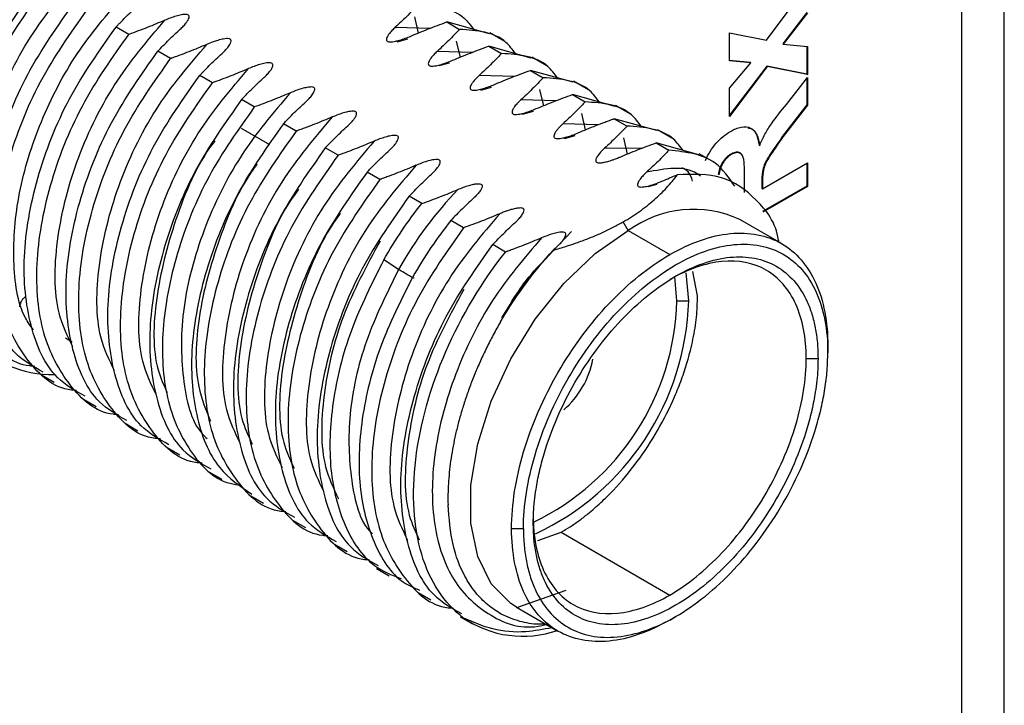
# Model space of a CAD drawing. Header units: millimetres. Extents: x 0 to 420, y 0 to 297.
# Tile 74 of 87: x 388 to 394, y 220 to 224. Entities that reach past the tile are written whole.
import ezdxf

# ---------------------------------------------------------------- set-up
doc = ezdxf.new("R2010")
doc.units = ezdxf.units.MM
doc.linetypes.add('SLD-Solido', pattern=[0])

msp = doc.modelspace()

# ---------------------------------------------------------------- linework, layer by layer
at = {"color": 7, "linetype": 'SLD-Solido', "lineweight": 25}
for p, q in [((394.1191, 203.4524), (394.1191, 244.9653)), ((393.8668, 203.5159), (393.8668, 243.8122)), ((392.7015, 223.9825), (392.946, 224.3139)), ((390.6036, 224.1213), (390.6262, 224.0239)), ((392.9424, 224.1481), (392.7986, 223.9613)), ((392.946, 224.1461), (392.8021, 223.9592)), ((388.9013, 224.0168), (388.8253, 224.0607)), ((390.4899, 224.0595), (390.702, 224.0536)), ((390.7968, 224.0907), (390.8728, 224.0469)), ((391.051, 224.0196), (390.7968, 224.0907)), ((390.5002, 223.9733), (390.5646, 223.9907)), ((390.853, 223.9772), (390.8756, 223.8799)), ((391.1427, 223.974), (391.0537, 224.0253)), ((392.4815, 224.0269), (392.7015, 223.9825)), ((392.4815, 223.8591), (392.4815, 224.0269)), ((391.0463, 223.9467), (391.1222, 223.9029)), ((391.3004, 223.8756), (391.0463, 223.9467)), ((392.7986, 223.9613), (392.8021, 223.9592)), ((392.8021, 223.9592), (392.946, 223.9453)), ((392.9424, 223.9456), (392.9424, 223.7795)), ((392.946, 223.9453), (392.946, 223.7775)), ((389.1507, 223.8728), (389.0748, 223.9167)), ((390.9476, 223.9081), (390.7394, 223.9156)), ((391.3921, 223.83), (391.3032, 223.8813)), ((392.6057, 223.8499), (392.4815, 223.8609)), ((390.7518, 223.8312), (390.8122, 223.8471)), ((391.2957, 223.8027), (391.3717, 223.7589)), ((391.5499, 223.7316), (391.2957, 223.8027)), ((392.6092, 223.8479), (392.4815, 223.8591)), ((392.4815, 223.6959), (392.6092, 223.8479)), ((392.7032, 223.8268), (392.4815, 223.5349)), ((392.7067, 223.8248), (392.4815, 223.5282)), ((392.6057, 223.8499), (392.6092, 223.8479)), ((392.9424, 223.7795), (392.7032, 223.8268)), ((392.7032, 223.8268), (392.7067, 223.8248)), ((392.946, 223.7775), (392.7067, 223.8248)), ((389.4002, 223.7288), (389.3242, 223.7726)), ((391.2009, 223.7656), (390.9888, 223.7715)), ((392.8202, 223.5992), (392.946, 223.7607)), ((392.9424, 223.7795), (392.946, 223.7775)), ((392.9424, 223.7562), (392.9424, 223.5978)), ((392.946, 223.7607), (392.946, 223.5958)), ((390.9991, 223.6853), (391.0635, 223.7027)), ((391.3745, 223.5919), (391.3519, 223.6892)), ((391.6416, 223.6859), (391.5526, 223.7373)), ((392.4815, 223.5282), (392.4815, 223.6959)), ((389.6496, 223.5848), (389.5737, 223.6286)), ((391.4503, 223.6216), (391.2383, 223.6275)), ((391.5452, 223.6587), (391.6211, 223.6149)), ((391.7994, 223.5875), (391.5452, 223.6587)), ((391.891, 223.5419), (391.8021, 223.5933)), ((392.9424, 223.5978), (392.7982, 223.4101)), ((392.946, 223.5958), (392.8017, 223.4081)), ((392.9424, 223.5978), (392.946, 223.5958)), ((391.2485, 223.5413), (391.3129, 223.5587)), ((391.624, 223.4479), (391.6014, 223.5452)), ((391.7946, 223.5147), (391.8706, 223.4709)), ((392.0488, 223.4435), (391.7946, 223.5147)), ((389.7417, 223.3596), (389.5728, 223.4571)), ((389.8991, 223.4408), (389.8231, 223.4846)), ((391.6999, 223.4776), (391.4878, 223.4836)), ((392.1417, 223.3972), (392.0515, 223.4493)), ((391.498, 223.3973), (391.5625, 223.4147)), ((391.8734, 223.3039), (391.8508, 223.4013)), ((392.7982, 223.4101), (392.8017, 223.4081)), ((390.1485, 223.2968), (390.0726, 223.3406)), ((391.9598, 223.3377), (391.7372, 223.3395)), ((392.0441, 223.3707), (392.12, 223.3269)), ((392.2983, 223.2995), (392.0441, 223.3707)), ((392.6577, 223.3579), (392.6613, 223.3558)), ((392.3912, 223.2532), (392.301, 223.3053)), ((392.4885, 223.3031), (392.4921, 223.3011)), ((392.6771, 223.0973), (392.946, 223.2526)), ((392.9424, 223.2505), (392.9424, 223.1135)), ((392.946, 223.2526), (392.946, 223.1114)), ((390.398, 223.1528), (390.322, 223.1966)), ((391.9966, 223.1101), (392.0513, 223.1257)), ((392.5711, 223.0747), (392.5711, 223.1498)), ((392.6735, 223.131), (392.6735, 223.0994)), ((392.6735, 223.131), (392.6771, 223.129)), ((392.6735, 223.0994), (392.6771, 223.0973)), ((392.6771, 223.129), (392.6771, 223.0973)), ((392.9424, 223.1135), (392.6788, 222.9613)), ((392.946, 223.1114), (392.6805, 222.9582)), ((392.9424, 223.1135), (392.946, 223.1114)), ((390.6474, 223.0088), (390.5715, 223.0526)), ((390.8969, 222.8648), (390.8209, 222.9086)), ((391.8776, 222.848), (391.8476, 222.9)), ((392.7913, 222.7711), (392.5438, 222.914)), ((391.4723, 222.7715), (391.5395, 222.8434)), ((391.8776, 222.848), (392.1251, 222.7051)), ((391.1463, 222.7208), (391.0704, 222.7646)), ((390.5095, 222.6174), (390.4208, 222.6734)), ((392.1675, 222.4294), (392.1557, 222.5732)), ((392.2383, 222.4294), (392.2227, 222.597)), ((392.2913, 222.46), (392.2637, 222.6043)), ((392.1675, 222.4294), (392.2383, 222.4294)), ((388.5646, 222.1841), (388.5249, 222.2078)), ((393.0673, 222.1202), (393.0673, 222.161)), ((392.9383, 222.0865), (393.009, 222.0865)), ((388.3813, 221.9886), (388.4573, 221.9447)), ((388.6308, 221.8446), (388.7067, 221.8007)), ((388.8802, 221.7006), (388.9562, 221.6567)), ((389.1297, 221.5566), (389.2056, 221.5127)), ((389.3791, 221.4126), (389.4551, 221.3687)), ((389.6286, 221.2686), (389.7045, 221.2247)), ((389.878, 221.1246), (389.954, 221.0807)), ((391.2536, 221.0731), (391.1829, 221.0731)), ((391.3395, 221.0034), (391.4781, 221.0516)), ((391.4781, 221.0516), (392.1251, 220.6781)), ((390.1275, 220.9805), (390.2034, 220.9367)), ((390.3769, 220.8365), (390.4529, 220.7927)), ((390.6264, 220.6925), (390.7023, 220.6487)), ((391.2138, 220.6046), (391.5085, 220.7074)), ((391.2114, 220.6059), (391.4589, 220.4631)), ((390.8759, 220.5485), (390.9489, 220.5064)), ((392.1253, 220.5291), (392.1606, 220.5495))]:
    msp.add_line(p, q, dxfattribs=at)
at = {"color": 7, "linetype": 'SLD-Solido', "lineweight": 25, "flags": 128}
msp.add_lwpolyline([(391.2114, 220.6059), (391.1774, 220.6277), (391.0616, 220.7449), (390.9815, 220.9064), (390.9406, 221.1053), (390.9406, 221.3327), (390.9815, 221.5789), (391.0616, 221.8329), (391.1774, 222.0838), (391.3238, 222.3205), (391.4944, 222.5327), (391.6817, 222.7111), (391.8776, 222.848)], dxfattribs=at)
at = {"color": 7, "linetype": 'SLD-Solido', "lineweight": 25}
for centre, radius, start, end in [((390.2864, 222.6819), 2.5179, 122.75309, 175.21037), ((392.2671, 222.3116), 0.6629, 65.32762, 125.98283), ((388.45, 222.6664), 0.6756, 174.68817, 270.78913), ((390.6654, 222.4686), 1.5027, 295.53806, 358.50552), ((390.6569, 222.4763), 1.582, 295.0139, 358.30016), ((391.1513, 222.1792), 0.5247, 310.65311, 349.40429), ((391.2504, 221.0621), 0.6298, 235.59166, 289.09107)]:
    msp.add_arc(centre, radius, start, end, dxfattribs=at)
for points, knots in [([(388.0684, 222.4445), (388.0371, 222.5085), (387.9547, 222.6771), (387.9601, 223.0695), (388.0744, 223.5431), (388.3008, 224.0172), (388.5119, 224.2651), (388.6174, 224.389)], [0, 0, 0, 0, 0.13285, 0.349638, 0.566426, 0.783213, 1, 1, 1, 1]), ([(388.3412, 222.0399), (388.331, 222.0405), (388.2093, 222.0472), (388.0401, 222.206), (387.8756, 222.5085), (387.8364, 222.9301), (387.9184, 223.4028), (388.1084, 223.8893), (388.3044, 224.1663), (388.4024, 224.3048)], [0, 0, 0, 0, 0.015013, 0.179178, 0.343342, 0.507507, 0.671671, 0.835836, 1, 1, 1, 1]), ([(388.3333, 222.2567), (388.3165, 222.2798), (388.2418, 222.3824), (388.2044, 222.6655), (388.2329, 223.0685), (388.3673, 223.4993), (388.5817, 223.9145), (388.7718, 224.1348), (388.8668, 224.245)], [0, 0, 0, 0, 0.0550178, 0.2440149, 0.4330094, 0.6220037, 0.8109999, 1, 1, 1, 1]), ([(388.3916, 222.0054), (388.3332, 222.038), (388.1833, 222.1216), (388.0524, 222.4148), (388.009, 222.8282), (388.0922, 223.3031), (388.2819, 223.7891), (388.4779, 224.0661), (388.5759, 224.2047)], [0, 0, 0, 0, 0.11353, 0.290824, 0.468118, 0.645412, 0.822706, 1, 1, 1, 1]), ([(388.5906, 221.8959), (388.5804, 221.8965), (388.4587, 221.9032), (388.2895, 222.062), (388.125, 222.3645), (388.0858, 222.7861), (388.1679, 223.2588), (388.3579, 223.7453), (388.5538, 224.0223), (388.6518, 224.1608)], [0, 0, 0, 0, 0.015014, 0.179178, 0.343343, 0.507507, 0.671671, 0.835836, 1, 1, 1, 1]), ([(388.8253, 224.0606), (388.826, 224.0613), (388.8273, 224.0627), (388.8299, 224.0655), (388.8345, 224.0704), (388.8437, 224.0801), (388.8624, 224.0995), (388.9005, 224.1381), (388.9354, 224.1704), (388.9587, 224.192)], [0, 0, 0, 0, 0.015587, 0.031209, 0.062454, 0.124945, 0.249932, 0.499924, 1, 1, 1, 1]), ([(390.6233, 224.1909), (390.6019, 224.1683), (390.5595, 224.1238), (390.5129, 224.0808), (390.4899, 224.0595)], [0, 0, 0, 0, 0.506713, 1, 1, 1, 1]), ([(390.6233, 224.1909), (390.7267, 224.1837), (390.8614, 224.1744), (390.9392, 224.0701), (390.9573, 224.0458)], [0, 0, 0, 0, 0.767531, 1, 1, 1, 1]), ([(388.5673, 222.1566), (388.536, 222.2206), (388.4536, 222.3891), (388.459, 222.7815), (388.5733, 223.2551), (388.7998, 223.7291), (389.0108, 223.977), (389.1163, 224.101)], [0, 0, 0, 0, 0.132822, 0.349617, 0.566411, 0.783206, 1, 1, 1, 1]), ([(389.1163, 224.101), (389.0817, 224.0865), (389.0116, 224.057), (388.9383, 224.0303), (388.9013, 224.0168)], [0, 0, 0, 0, 0.493725, 1, 1, 1, 1]), ([(389.2082, 224.0479), (389.215, 224.0544), (389.2287, 224.0673), (389.2478, 224.0902), (389.2607, 224.1101), (389.2627, 224.1303), (389.2469, 224.1358), (389.2319, 224.1356), (389.216, 224.1334), (389.1992, 224.1297), (389.1768, 224.1236), (389.1484, 224.1142), (389.127, 224.1054), (389.1163, 224.101)], [0, 0, 0, 0, 0.125428, 0.250797, 0.413235, 0.499076, 0.532867, 0.577266, 0.638397, 0.68872, 0.749208, 0.874565, 1, 1, 1, 1]), ([(388.6411, 221.8614), (388.5826, 221.894), (388.4328, 221.9776), (388.3019, 222.2708), (388.2585, 222.6842), (388.3416, 223.1591), (388.5313, 223.6451), (388.7273, 223.9221), (388.8253, 224.0607)], [0, 0, 0, 0, 0.1135304, 0.2908244, 0.4681183, 0.6454122, 0.8227061, 1, 1, 1, 1]), ([(389.0748, 223.9166), (389.0962, 223.9392), (389.1386, 223.9836), (389.1852, 224.0267), (389.2082, 224.0479)], [0, 0, 0, 0, 0.506645, 1, 1, 1, 1]), ([(390.4899, 224.0595), (390.4831, 224.0531), (390.4693, 224.0401), (390.4537, 224.0215), (390.443, 224.0055), (390.4374, 223.993), (390.4361, 223.9833), (390.4399, 223.9755), (390.4512, 223.9717), (390.4661, 223.9718), (390.482, 223.9741), (390.4989, 223.9778), (390.5213, 223.9839), (390.5497, 223.9933), (390.5711, 224.0021), (390.5818, 224.0065)], [0, 0, 0, 0, 0.125176, 0.250297, 0.340278, 0.408161, 0.462248, 0.500116, 0.533744, 0.578018, 0.639087, 0.689278, 0.749706, 0.874815, 1, 1, 1, 1]), ([(390.5818, 224.0065), (390.6164, 224.021), (390.6865, 224.0504), (390.7598, 224.0772), (390.7968, 224.0907)], [0, 0, 0, 0, 0.493659, 1, 1, 1, 1]), ([(390.8728, 224.0468), (390.8721, 224.0462), (390.8708, 224.0448), (390.8682, 224.042), (390.8636, 224.0371), (390.8544, 224.0274), (390.8357, 224.008), (390.7975, 223.9694), (390.7627, 223.9371), (390.7394, 223.9156)], [0, 0, 0, 0, 0.015581, 0.031204, 0.062451, 0.124944, 0.249934, 0.499928, 1, 1, 1, 1]), ([(391.2067, 223.9018), (391.1886, 223.9261), (391.1108, 224.0304), (390.9761, 224.0397), (390.8728, 224.0469)], [0, 0, 0, 0, 0.2324721, 1, 1, 1, 1]), ([(388.8401, 221.7519), (388.8299, 221.7525), (388.7082, 221.7592), (388.539, 221.918), (388.3745, 222.2204), (388.3353, 222.6421), (388.4173, 223.1148), (388.6073, 223.6013), (388.8033, 223.8783), (388.9013, 224.0168)], [0, 0, 0, 0, 0.015013, 0.179178, 0.343342, 0.507507, 0.671671, 0.835836, 1, 1, 1, 1]), ([(389.4576, 223.904), (389.4654, 223.9114), (389.4791, 223.9243), (389.4979, 223.9472), (389.5101, 223.9661), (389.5122, 223.9862), (389.4963, 223.9917), (389.4814, 223.9916), (389.4655, 223.9894), (389.4486, 223.9857), (389.428, 223.9801), (389.3996, 223.9708), (389.3781, 223.962), (389.3657, 223.957)], [0, 0, 0, 0, 0.1438631, 0.2507981, 0.4131896, 0.4990796, 0.532847, 0.5772307, 0.6383572, 0.688652, 0.7492097, 0.855473, 1, 1, 1, 1]), ([(388.8167, 222.0125), (388.7854, 222.0765), (388.7031, 222.2451), (388.7085, 222.6374), (388.8227, 223.1111), (389.0492, 223.5851), (389.2602, 223.833), (389.3657, 223.957)], [0, 0, 0, 0, 0.132855, 0.349642, 0.566428, 0.783214, 1, 1, 1, 1]), ([(389.3657, 223.957), (389.3484, 223.9496), (389.3135, 223.9348), (389.26, 223.9135), (389.2147, 223.8962), (389.1828, 223.8844), (389.1668, 223.8786), (389.1588, 223.8757), (389.1542, 223.874), (389.1519, 223.8732), (389.1507, 223.8728)], [0, 0, 0, 0, 0.248562, 0.500047, 0.750051, 0.875054, 0.937555, 0.968806, 0.984431, 1, 1, 1, 1]), ([(390.8313, 223.8625), (390.8486, 223.8699), (390.8835, 223.8847), (390.9378, 223.9063), (390.9919, 223.9269), (391.0287, 223.9403), (391.0463, 223.9467)], [0, 0, 0, 0, 0.248719, 0.500084, 0.760551, 1, 1, 1, 1]), ([(388.8905, 221.7174), (388.8321, 221.75), (388.6822, 221.8336), (388.5513, 222.1268), (388.5079, 222.5402), (388.5911, 223.0151), (388.7808, 223.5011), (388.9768, 223.7781), (389.0748, 223.9167)], [0, 0, 0, 0, 0.11353, 0.290824, 0.468118, 0.645412, 0.822706, 1, 1, 1, 1]), ([(389.0895, 221.6079), (389.0793, 221.6085), (388.9576, 221.6152), (388.7884, 221.774), (388.6239, 222.0764), (388.5847, 222.4981), (388.6668, 222.9708), (388.8568, 223.4573), (389.0527, 223.7343), (389.1507, 223.8728)], [0, 0, 0, 0, 0.015014, 0.179178, 0.343342, 0.507507, 0.671671, 0.835836, 1, 1, 1, 1]), ([(389.3242, 223.7726), (389.3249, 223.7733), (389.3262, 223.7747), (389.3288, 223.7775), (389.3334, 223.7824), (389.3426, 223.7921), (389.3613, 223.8115), (389.3995, 223.8501), (389.4343, 223.8824), (389.4576, 223.904)], [0, 0, 0, 0, 0.015568, 0.031193, 0.062445, 0.124948, 0.249954, 0.499965, 1, 1, 1, 1]), ([(390.7394, 223.9156), (390.7325, 223.9091), (390.7188, 223.8961), (390.7031, 223.8775), (390.6924, 223.8615), (390.6869, 223.849), (390.6856, 223.8393), (390.6894, 223.8315), (390.7007, 223.8277), (390.7156, 223.8278), (390.7315, 223.8301), (390.7484, 223.8338), (390.7708, 223.8399), (390.7991, 223.8493), (390.8206, 223.8581), (390.8313, 223.8625)], [0, 0, 0, 0, 0.12517, 0.25029, 0.340275, 0.408162, 0.46225, 0.500117, 0.533742, 0.578016, 0.639088, 0.689282, 0.749714, 0.874823, 1, 1, 1, 1]), ([(391.1222, 223.9028), (391.1216, 223.9021), (391.1202, 223.9008), (391.1176, 223.898), (391.113, 223.8931), (391.1038, 223.8833), (391.0851, 223.8639), (391.047, 223.8254), (391.0121, 223.7931), (390.9888, 223.7716)], [0, 0, 0, 0, 0.015581, 0.031206, 0.062456, 0.124959, 0.249966, 0.499982, 1, 1, 1, 1]), ([(391.4562, 223.7578), (391.4381, 223.7821), (391.3603, 223.8864), (391.2256, 223.8957), (391.1222, 223.9029)], [0, 0, 0, 0, 0.232467, 1, 1, 1, 1]), ([(389.0662, 221.8685), (389.0349, 221.9326), (388.9525, 222.1011), (388.9579, 222.4934), (389.0722, 222.9671), (389.2987, 223.4411), (389.5097, 223.689), (389.6152, 223.813)], [0, 0, 0, 0, 0.132822, 0.349616, 0.56641, 0.783205, 1, 1, 1, 1]), ([(389.6152, 223.813), (389.5978, 223.8056), (389.5629, 223.7908), (389.5087, 223.7693), (389.4545, 223.7482), (389.4178, 223.7351), (389.4002, 223.7288)], [0, 0, 0, 0, 0.24864, 0.5000873, 0.7606057, 1, 1, 1, 1]), ([(389.7071, 223.7599), (389.7139, 223.7664), (389.7276, 223.7793), (389.7467, 223.8021), (389.7596, 223.8221), (389.7616, 223.8422), (389.7458, 223.8477), (389.7308, 223.8476), (389.7149, 223.8454), (389.6981, 223.8416), (389.6757, 223.8356), (389.6473, 223.8262), (389.6259, 223.8174), (389.6152, 223.813)], [0, 0, 0, 0, 0.1254302, 0.2508111, 0.4131975, 0.4990779, 0.5328446, 0.5772246, 0.638344, 0.6886448, 0.7491923, 0.8745618, 1, 1, 1, 1]), ([(391.0807, 223.7185), (391.0981, 223.7259), (391.133, 223.7406), (391.1872, 223.7623), (391.2414, 223.7829), (391.2781, 223.7963), (391.2957, 223.8027)], [0, 0, 0, 0, 0.2485337, 0.5000272, 0.7605237, 1, 1, 1, 1]), ([(389.14, 221.5734), (389.0815, 221.606), (388.9317, 221.6896), (388.8008, 221.9828), (388.7574, 222.3962), (388.8405, 222.8711), (389.0302, 223.3571), (389.2262, 223.6341), (389.3242, 223.7726)], [0, 0, 0, 0, 0.1135301, 0.2908241, 0.4681181, 0.645412, 0.822706, 1, 1, 1, 1]), ([(389.5737, 223.6286), (389.574, 223.629), (389.5747, 223.6297), (389.576, 223.6311), (389.5783, 223.6335), (389.5828, 223.6384), (389.5921, 223.6481), (389.6108, 223.6675), (389.6489, 223.7061), (389.6838, 223.7384), (389.7071, 223.7599)], [0, 0, 0, 0, 0.007797, 0.015607, 0.031227, 0.062468, 0.124952, 0.249933, 0.499925, 1, 1, 1, 1]), ([(390.9888, 223.7715), (390.982, 223.7651), (390.9683, 223.7522), (390.9526, 223.7336), (390.9419, 223.7175), (390.9363, 223.705), (390.935, 223.6953), (390.9388, 223.6876), (390.9501, 223.6837), (390.9651, 223.6838), (390.981, 223.6861), (390.9978, 223.6898), (391.0202, 223.6959), (391.0486, 223.7053), (391.07, 223.7141), (391.0807, 223.7185)], [0, 0, 0, 0, 0.125177, 0.25029, 0.340271, 0.408157, 0.462247, 0.500117, 0.533747, 0.578023, 0.639095, 0.689287, 0.749715, 0.874817, 1, 1, 1, 1]), ([(391.3717, 223.7589), (391.3502, 223.7363), (391.3078, 223.6918), (391.2613, 223.6488), (391.2383, 223.6275)], [0, 0, 0, 0, 0.506695, 1, 1, 1, 1]), ([(391.7056, 223.6138), (391.6875, 223.638), (391.6097, 223.7424), (391.475, 223.7517), (391.3717, 223.7589)], [0, 0, 0, 0, 0.232471, 1, 1, 1, 1]), ([(389.339, 221.4639), (389.3288, 221.4645), (389.2071, 221.4712), (389.0379, 221.63), (388.8734, 221.9324), (388.8342, 222.3541), (388.9162, 222.8268), (389.1062, 223.3133), (389.3022, 223.5903), (389.4002, 223.7288)], [0, 0, 0, 0, 0.015014, 0.179178, 0.343343, 0.507507, 0.671671, 0.835836, 1, 1, 1, 1]), ([(389.9565, 223.6159), (389.9634, 223.6224), (389.9771, 223.6353), (389.9961, 223.6582), (390.009, 223.6781), (390.0111, 223.6982), (389.9952, 223.7038), (389.9803, 223.7036), (389.9644, 223.7014), (389.9475, 223.6977), (389.9251, 223.6916), (389.8968, 223.6822), (389.8754, 223.6734), (389.8647, 223.6689)], [0, 0, 0, 0, 0.1254368, 0.2508114, 0.4131932, 0.4990787, 0.5328489, 0.5772311, 0.6383504, 0.6886495, 0.7491935, 0.8745558, 1, 1, 1, 1]), ([(389.5737, 223.6286), (389.4757, 223.4901), (389.2797, 223.2131), (389.09, 222.7271), (389.0068, 222.2522), (389.0502, 221.8388), (389.1812, 221.5456), (389.331, 221.462), (389.3895, 221.4294)], [0, 0, 0, 0, 0.177294, 0.354588, 0.531882, 0.709176, 0.88647, 1, 1, 1, 1]), ([(389.8647, 223.6689), (389.7619, 223.5488), (389.5565, 223.3084), (389.3342, 222.8521), (389.2091, 222.3846), (389.2128, 221.9659), (389.2744, 221.6958), (389.3589, 221.6183), (389.3683, 221.6097)], [0, 0, 0, 0, 0.195146, 0.390293, 0.585441, 0.78059, 0.97574, 1, 1, 1, 1]), ([(389.8646, 223.669), (389.8473, 223.6616), (389.8124, 223.6468), (389.7581, 223.6252), (389.704, 223.6042), (389.6672, 223.5911), (389.6496, 223.5848)], [0, 0, 0, 0, 0.248525, 0.500028, 0.760536, 1, 1, 1, 1]), ([(391.2383, 223.6275), (391.2314, 223.621), (391.2177, 223.6081), (391.202, 223.5895), (391.1913, 223.5735), (391.1858, 223.561), (391.1845, 223.5513), (391.1883, 223.5435), (391.1996, 223.5397), (391.2145, 223.5398), (391.2304, 223.5421), (391.2473, 223.5458), (391.2697, 223.5519), (391.298, 223.5613), (391.3194, 223.5701), (391.3301, 223.5745)], [0, 0, 0, 0, 0.125173, 0.250295, 0.340278, 0.408162, 0.462249, 0.500116, 0.533743, 0.578016, 0.639085, 0.689278, 0.749707, 0.874818, 1, 1, 1, 1]), ([(391.3302, 223.5745), (391.3648, 223.589), (391.4349, 223.6184), (391.5081, 223.6452), (391.5452, 223.6587)], [0, 0, 0, 0, 0.493681, 1, 1, 1, 1]), ([(389.6496, 223.5848), (389.5544, 223.4508), (389.3641, 223.1827), (389.1755, 222.7124), (389.0873, 222.252), (389.1128, 221.8361), (389.2564, 221.5246), (389.4208, 221.3518), (389.5484, 221.3348), (389.5707, 221.3319)], [0, 0, 0, 0, 0.16096, 0.321919, 0.482879, 0.643839, 0.804798, 0.965758, 1, 1, 1, 1]), ([(389.8231, 223.4846), (389.8238, 223.4853), (389.8251, 223.4867), (389.8277, 223.4895), (389.8323, 223.4944), (389.8415, 223.5041), (389.8602, 223.5235), (389.8984, 223.5621), (389.9333, 223.5944), (389.9565, 223.6159)], [0, 0, 0, 0, 0.015593, 0.031217, 0.062465, 0.124964, 0.249967, 0.499982, 1, 1, 1, 1]), ([(391.6211, 223.6148), (391.6205, 223.6141), (391.6191, 223.6128), (391.6165, 223.61), (391.6119, 223.6051), (391.6027, 223.5953), (391.584, 223.5759), (391.5459, 223.5374), (391.511, 223.5051), (391.4878, 223.4836)], [0, 0, 0, 0, 0.015569, 0.031194, 0.062444, 0.124945, 0.249946, 0.49995, 1, 1, 1, 1]), ([(391.9551, 223.4698), (391.937, 223.494), (391.8592, 223.5984), (391.7245, 223.6077), (391.6211, 223.6149)], [0, 0, 0, 0, 0.232471, 1, 1, 1, 1]), ([(392.6613, 223.3558), (392.6709, 223.3781), (392.681, 223.4004), (392.7044, 223.4436), (392.7175, 223.4645), (392.7597, 223.5243), (392.7899, 223.5619), (392.8202, 223.5992)], [0, 0, 0, 0, 0.25, 0.25, 0.5, 0.5, 1, 1, 1, 1]), ([(390.1141, 223.525), (390.0086, 223.401), (389.7976, 223.1531), (389.5711, 222.6791), (389.4568, 222.2054), (389.4514, 221.8131), (389.5338, 221.6445), (389.5651, 221.5805)], [0, 0, 0, 0, 0.21679, 0.43358, 0.650369, 0.867159, 1, 1, 1, 1]), ([(390.1141, 223.525), (390.0967, 223.5176), (390.0618, 223.5028), (390.0083, 223.4815), (389.9631, 223.4642), (389.9312, 223.4524), (389.9152, 223.4466), (389.9071, 223.4437), (389.9028, 223.4421), (389.9006, 223.4414), (389.8995, 223.4409), (389.8992, 223.4408), (389.8991, 223.4408), (389.8991, 223.4408)], [0, 0, 0, 0, 0.248612, 0.500069, 0.750057, 0.875049, 0.937544, 0.968792, 0.984416, 0.996045, 0.998995, 0.999755, 1, 1, 1, 1]), ([(390.2059, 223.4719), (390.2138, 223.4793), (390.2274, 223.4923), (390.2462, 223.5152), (390.2584, 223.5341), (390.2605, 223.5542), (390.2447, 223.5597), (390.2297, 223.5596), (390.2138, 223.5574), (390.197, 223.5536), (390.1764, 223.5481), (390.1479, 223.5388), (390.1265, 223.53), (390.1141, 223.525)], [0, 0, 0, 0, 0.143803, 0.250802, 0.413193, 0.499079, 0.532845, 0.577227, 0.638352, 0.688647, 0.749205, 0.855513, 1, 1, 1, 1]), ([(391.5796, 223.4305), (391.597, 223.4379), (391.6319, 223.4527), (391.6854, 223.474), (391.7306, 223.4913), (391.7625, 223.503), (391.7786, 223.5089), (391.7866, 223.5118), (391.7909, 223.5133), (391.7931, 223.5141), (391.7943, 223.5145), (391.7945, 223.5146), (391.7946, 223.5147)], [0, 0, 0, 0, 0.248572, 0.500062, 0.750058, 0.875055, 0.937554, 0.968803, 0.984428, 0.996052, 0.999003, 1, 1, 1, 1]), ([(389.8231, 223.4846), (389.7279, 223.3506), (389.5376, 223.0825), (389.3492, 222.6126), (389.2601, 222.1506), (389.2887, 221.7405), (389.4128, 221.4277), (389.5662, 221.3248), (389.6352, 221.2786)], [0, 0, 0, 0, 0.17191, 0.343821, 0.515731, 0.687641, 0.859551, 1, 1, 1, 1]), ([(390.0726, 223.3406), (390.0732, 223.3413), (390.0746, 223.3427), (390.0772, 223.3455), (390.0818, 223.3504), (390.091, 223.3601), (390.1097, 223.3795), (390.1478, 223.4181), (390.1827, 223.4504), (390.2059, 223.4719)], [0, 0, 0, 0, 0.015572, 0.031197, 0.062446, 0.124943, 0.24994, 0.499939, 1, 1, 1, 1]), ([(391.4878, 223.4836), (391.4799, 223.4761), (391.4663, 223.4631), (391.4508, 223.4445), (391.4408, 223.4295), (391.4352, 223.417), (391.4339, 223.4073), (391.4377, 223.3995), (391.449, 223.3957), (391.464, 223.3958), (391.4799, 223.3981), (391.4967, 223.4018), (391.5173, 223.4074), (391.5458, 223.4167), (391.5673, 223.4255), (391.5796, 223.4305)], [0, 0, 0, 0, 0.143352, 0.250283, 0.340267, 0.408159, 0.462247, 0.500118, 0.533743, 0.578019, 0.639096, 0.689283, 0.749724, 0.855902, 1, 1, 1, 1]), ([(391.8706, 223.4708), (391.8706, 223.4708), (391.8705, 223.4708), (391.8704, 223.4706), (391.8697, 223.47), (391.8684, 223.4686), (391.866, 223.466), (391.8614, 223.4611), (391.8522, 223.4514), (391.8335, 223.432), (391.7954, 223.3934), (391.7605, 223.3611), (391.7372, 223.3395)], [0, 0, 0, 0, 0.000253, 0.001008, 0.003947, 0.015589, 0.031208, 0.062447, 0.124928, 0.249904, 0.499893, 1, 1, 1, 1]), ([(392.2045, 223.3258), (392.1864, 223.35), (392.1086, 223.4544), (391.9739, 223.4637), (391.8706, 223.4709)], [0, 0, 0, 0, 0.232476, 1, 1, 1, 1]), ([(392.4864, 223.439), (392.5083, 223.4511), (392.5303, 223.4611), (392.5715, 223.4684), (392.5907, 223.4665), (392.6227, 223.4507), (392.6351, 223.4365), (392.6526, 223.4004), (392.6576, 223.3785), (392.6613, 223.3558)], [0, 0, 0, 0, 0.25, 0.25, 0.5, 0.5, 0.75, 0.75, 1, 1, 1, 1]), ([(392.5908, 223.4594), (392.599, 223.4583), (392.6237, 223.4551), (392.6458, 223.4154), (392.6538, 223.3771), (392.6577, 223.3579)], [0, 0, 0, 0, 0.199041, 0.59897, 1, 1, 1, 1]), ([(389.8991, 223.4408), (389.8011, 223.3023), (389.6051, 223.0253), (389.4151, 222.5388), (389.3331, 222.066), (389.3723, 221.6444), (389.5368, 221.342), (389.706, 221.1831), (389.8277, 221.1764), (389.8379, 221.1759)], [0, 0, 0, 0, 0.1641644, 0.3283287, 0.4924931, 0.6566575, 0.8208219, 0.9849862, 1, 1, 1, 1]), ([(390.4554, 223.3279), (390.4623, 223.3344), (390.476, 223.3473), (390.495, 223.3701), (390.5079, 223.3901), (390.51, 223.4102), (390.4941, 223.4157), (390.4792, 223.4156), (390.4633, 223.4134), (390.4464, 223.4096), (390.424, 223.4035), (390.3957, 223.3942), (390.3743, 223.3853), (390.3636, 223.3809)], [0, 0, 0, 0, 0.125433, 0.250813, 0.413197, 0.499078, 0.532846, 0.577226, 0.638344, 0.688644, 0.74919, 0.874558, 1, 1, 1, 1]), ([(392.3385, 223.2651), (392.3536, 223.3024), (392.3764, 223.3382), (392.4282, 223.3986), (392.4574, 223.4218), (392.4864, 223.439)], [0, 0, 0, 0, 0.5, 0.5, 1, 1, 1, 1]), ([(392.7982, 223.4101), (392.7824, 223.3879), (392.7667, 223.3657), (392.7356, 223.3209), (392.7199, 223.2984), (392.6925, 223.2508), (392.682, 223.2248), (392.674, 223.1763), (392.6736, 223.1535), (392.6735, 223.131)], [0, 0, 0, 0, 0.25, 0.25, 0.5, 0.5, 0.75, 0.75, 1, 1, 1, 1]), ([(392.8017, 223.4081), (392.7859, 223.3859), (392.7703, 223.3636), (392.7391, 223.3188), (392.7234, 223.2964), (392.696, 223.2487), (392.6855, 223.2228), (392.6775, 223.1742), (392.6771, 223.1514), (392.6771, 223.129)], [0, 0, 0, 0, 0.25, 0.25, 0.5, 0.5, 0.75, 0.75, 1, 1, 1, 1]), ([(389.414, 223.382), (389.4112, 223.3784), (389.3075, 223.2454), (389.168, 222.9087), (389.0501, 222.443), (389.0409, 222.0756), (389.1104, 221.9269), (389.1305, 221.884)], [0, 0, 0, 0, 0.008185, 0.299416, 0.590646, 0.881877, 1, 1, 1, 1]), ([(390.0726, 223.3406), (389.9746, 223.2021), (389.7786, 222.925), (389.5889, 222.4391), (389.5057, 221.9641), (389.5491, 221.5507), (389.6801, 221.2576), (389.8299, 221.174), (389.8884, 221.1413)], [0, 0, 0, 0, 0.177294, 0.354588, 0.531882, 0.709176, 0.88647, 1, 1, 1, 1]), ([(390.3636, 223.3809), (390.258, 223.257), (390.047, 223.0091), (389.8206, 222.5351), (389.7063, 222.0614), (389.7009, 221.6692), (389.7833, 221.5006), (389.8145, 221.4366)], [0, 0, 0, 0, 0.216807, 0.433614, 0.650421, 0.867228, 1, 1, 1, 1]), ([(390.3635, 223.3809), (390.3289, 223.3664), (390.2588, 223.337), (390.1856, 223.3103), (390.1485, 223.2968)], [0, 0, 0, 0, 0.493629, 1, 1, 1, 1]), ([(391.7372, 223.3395), (391.7303, 223.333), (391.7166, 223.32), (391.6997, 223.3), (391.6879, 223.2813), (391.683, 223.2667), (391.6859, 223.2557), (391.6996, 223.2514), (391.7162, 223.252), (391.7379, 223.2555), (391.7592, 223.2611), (391.7794, 223.2675), (391.7989, 223.2742), (391.8158, 223.2809), (391.8263, 223.2853), (391.8291, 223.2865)], [0, 0, 0, 0, 0.125353, 0.25067, 0.368077, 0.449344, 0.500144, 0.535713, 0.585381, 0.65573, 0.749286, 0.808176, 0.874626, 0.966791, 1, 1, 1, 1]), ([(391.8291, 223.2865), (391.8637, 223.301), (391.9338, 223.3304), (392.007, 223.3572), (392.0441, 223.3707)], [0, 0, 0, 0, 0.493822, 1, 1, 1, 1]), ([(390.1485, 223.2968), (390.0505, 223.1583), (389.8546, 222.8813), (389.6646, 222.3948), (389.5825, 221.922), (389.6217, 221.5004), (389.7863, 221.198), (389.9554, 221.0391), (390.0771, 221.0324), (390.0873, 221.0319)], [0, 0, 0, 0, 0.164164, 0.328329, 0.492493, 0.656658, 0.820822, 0.984986, 1, 1, 1, 1]), ([(390.322, 223.1966), (390.3435, 223.2192), (390.3859, 223.2636), (390.4324, 223.3067), (390.4554, 223.3279)], [0, 0, 0, 0, 0.506746, 1, 1, 1, 1]), ([(392.12, 223.3267), (392.1187, 223.3253), (392.116, 223.3226), (392.1108, 223.317), (392.1016, 223.3073), (392.0829, 223.2878), (392.0447, 223.2492), (392.0099, 223.217), (391.9866, 223.1955)], [0, 0, 0, 0, 0.031056, 0.06232, 0.124845, 0.249889, 0.49995, 1, 1, 1, 1]), ([(392.5131, 223.112), (392.4777, 223.1635), (392.3847, 223.2987), (392.2212, 223.3161), (392.12, 223.3269)], [0, 0, 0, 0, 0.380916, 1, 1, 1, 1]), ([(392.4885, 223.3031), (392.4793, 223.2973), (392.47, 223.2911), (392.4526, 223.274), (392.4446, 223.2636), (392.4313, 223.2411), (392.4261, 223.2291), (392.4186, 223.2053), (392.4165, 223.1937), (392.4148, 223.1822)], [0, 0, 0, 0, 0.25, 0.25, 0.5, 0.5, 0.75, 0.75, 1, 1, 1, 1]), ([(392.4921, 223.3011), (392.4828, 223.2953), (392.4735, 223.289), (392.4561, 223.2719), (392.4481, 223.2615), (392.4349, 223.2391), (392.4296, 223.227), (392.4221, 223.2032), (392.4201, 223.1916), (392.4183, 223.1801)], [0, 0, 0, 0, 0.25, 0.25, 0.5, 0.5, 0.75, 0.75, 1, 1, 1, 1]), ([(392.5455, 223.3061), (392.5433, 223.3085), (392.5359, 223.3165), (392.5152, 223.3163), (392.4974, 223.3075), (392.4885, 223.3031)], [0, 0, 0, 0, 0.17956, 0.589249, 1, 1, 1, 1]), ([(392.5711, 223.1498), (392.5711, 223.1705), (392.5709, 223.191), (392.5699, 223.2318), (392.5691, 223.2521), (392.5636, 223.2897), (392.5554, 223.3048), (392.5351, 223.3135), (392.5271, 223.3138), (392.5101, 223.3104), (392.501, 223.3058), (392.4921, 223.3011)], [0, 0, 0, 0, 0.25, 0.25, 0.5, 0.5, 0.75, 0.75, 0.875, 0.875, 1, 1, 1, 1]), ([(389.6666, 223.2444), (389.6653, 223.2428), (389.5659, 223.1157), (389.429, 222.7928), (389.3045, 222.338), (389.2897, 221.9509), (389.3612, 221.7789), (389.3884, 221.7137)], [0, 0, 0, 0, 0.0037, 0.27956, 0.555421, 0.831284, 1, 1, 1, 1]), ([(390.613, 223.2369), (390.5075, 223.113), (390.2965, 222.8651), (390.07, 222.3911), (389.9558, 221.9174), (389.9503, 221.5251), (390.0327, 221.3565), (390.064, 221.2925)], [0, 0, 0, 0, 0.21679, 0.43358, 0.650371, 0.867162, 1, 1, 1, 1]), ([(390.613, 223.237), (390.5956, 223.2296), (390.5607, 223.2148), (390.5073, 223.1935), (390.462, 223.1762), (390.4301, 223.1644), (390.4141, 223.1585), (390.406, 223.1557), (390.4017, 223.1541), (390.3995, 223.1534), (390.3984, 223.1529), (390.3981, 223.1528), (390.398, 223.1528), (390.398, 223.1527)], [0, 0, 0, 0, 0.248541, 0.500027, 0.750034, 0.875038, 0.937539, 0.968789, 0.984413, 0.996045, 0.998995, 0.999755, 1, 1, 1, 1]), ([(390.7049, 223.1839), (390.7117, 223.1904), (390.7254, 223.2033), (390.7445, 223.2261), (390.7573, 223.2461), (390.7594, 223.2662), (390.7436, 223.2717), (390.7286, 223.2716), (390.7127, 223.2694), (390.6959, 223.2657), (390.6735, 223.2596), (390.6451, 223.2502), (390.6237, 223.2414), (390.613, 223.2369)], [0, 0, 0, 0, 0.125433, 0.250805, 0.413192, 0.499079, 0.532849, 0.577233, 0.638355, 0.688656, 0.749201, 0.874561, 1, 1, 1, 1]), ([(392.3086, 223.1717), (392.3019, 223.1771), (392.222, 223.2404), (392.0992, 223.2169), (391.9866, 223.1954)], [0, 0, 0, 0, 0.083933, 1, 1, 1, 1]), ([(392.2618, 223.1418), (392.2544, 223.163), (392.2412, 223.2013), (392.2104, 223.2159), (392.1967, 223.2224)], [0, 0, 0, 0, 0.553584, 1, 1, 1, 1]), ([(390.322, 223.1966), (390.224, 223.0581), (390.028, 222.781), (389.8383, 222.2951), (389.7552, 221.8201), (389.7986, 221.4067), (389.9295, 221.1136), (390.0793, 221.03), (390.1378, 220.9973)], [0, 0, 0, 0, 0.177294, 0.354588, 0.531882, 0.709176, 0.88647, 1, 1, 1, 1]), ([(390.5715, 223.0526), (390.5721, 223.0533), (390.5735, 223.0547), (390.5761, 223.0575), (390.5807, 223.0623), (390.5899, 223.0721), (390.6086, 223.0915), (390.6467, 223.13), (390.6816, 223.1624), (390.7049, 223.1839)], [0, 0, 0, 0, 0.015575, 0.031201, 0.062452, 0.124955, 0.249963, 0.49998, 1, 1, 1, 1]), ([(391.8476, 222.9), (391.8644, 222.91), (391.8981, 222.9301), (391.9454, 222.9624), (391.9906, 222.9962), (392.0458, 223.0424), (392.109, 223.1035), (392.1505, 223.1547), (392.1719, 223.181)], [0, 0, 0, 0, 0.1230761, 0.2472988, 0.3730021, 0.5005086, 0.743339, 1, 1, 1, 1]), ([(391.9866, 223.1954), (391.9797, 223.1889), (391.966, 223.176), (391.9504, 223.1574), (391.9397, 223.1414), (391.9341, 223.1289), (391.9328, 223.1193), (391.9366, 223.1115), (391.9479, 223.1076), (391.9628, 223.1077), (391.9787, 223.11), (391.9956, 223.1137), (392.018, 223.1198), (392.0464, 223.1292), (392.0678, 223.138), (392.0785, 223.1424)], [0, 0, 0, 0, 0.1251369, 0.2502555, 0.340237, 0.4081225, 0.462214, 0.5000884, 0.5337228, 0.5780011, 0.6390724, 0.689264, 0.7496915, 0.8748055, 1, 1, 1, 1]), ([(392.0785, 223.1424), (392.0939, 223.149), (392.1247, 223.1621), (392.1561, 223.1747), (392.1719, 223.181)], [0, 0, 0, 0, 0.499204, 1, 1, 1, 1]), ([(392.7753, 222.7804), (392.7748, 222.784), (392.7594, 222.8954), (392.6467, 223.0402), (392.4467, 223.1893), (392.2633, 223.1837), (392.1719, 223.181)], [0, 0, 0, 0, 0.011073, 0.343004, 0.672646, 1, 1, 1, 1]), ([(390.398, 223.1528), (390.3, 223.0143), (390.104, 222.7373), (389.914, 222.2507), (389.832, 221.778), (389.8712, 221.3564), (390.0357, 221.054), (390.2049, 220.8951), (390.3266, 220.8884), (390.3368, 220.8879)], [0, 0, 0, 0, 0.164164, 0.328329, 0.492493, 0.656658, 0.820822, 0.984987, 1, 1, 1, 1]), ([(390.8624, 223.093), (390.8736, 223.0975), (390.8951, 223.1064), (390.9264, 223.1167), (390.9533, 223.1239), (390.9747, 223.1276), (390.9916, 223.1281), (391.0061, 223.1237), (391.0093, 223.1119), (391.0047, 223.1008), (390.9984, 223.0894), (390.9894, 223.0765), (390.9752, 223.0596), (390.9615, 223.0467), (390.9543, 223.0399)], [0, 0, 0, 0, 0.129845, 0.251038, 0.342331, 0.411593, 0.4619, 0.501085, 0.553761, 0.640939, 0.690709, 0.750459, 0.869534, 1, 1, 1, 1]), ([(389.9131, 223.0942), (389.9102, 223.0905), (389.8065, 222.9575), (389.667, 222.6209), (389.5485, 222.1546), (389.5408, 221.7798), (389.614, 221.6256), (389.6371, 221.5767)], [0, 0, 0, 0, 0.008204, 0.294525, 0.580846, 0.867167, 1, 1, 1, 1]), ([(390.5715, 223.0526), (390.4735, 222.9141), (390.2775, 222.637), (390.0878, 222.151), (390.0046, 221.6761), (390.048, 221.2627), (390.179, 220.9696), (390.3288, 220.886), (390.3873, 220.8533)], [0, 0, 0, 0, 0.177294, 0.354588, 0.531882, 0.709176, 0.88647, 1, 1, 1, 1]), ([(390.6474, 223.0088), (390.6849, 223.0225), (390.758, 223.0492), (390.8282, 223.0786), (390.8624, 223.093)], [0, 0, 0, 0, 0.511283, 1, 1, 1, 1]), ([(390.9543, 223.0399), (390.9316, 223.019), (390.8851, 222.9759), (390.8427, 222.9314), (390.8209, 222.9086)], [0, 0, 0, 0, 0.486785, 1, 1, 1, 1]), ([(391.2038, 222.8958), (391.2057, 222.8975), (391.2128, 222.9041), (391.2257, 222.917), (391.2414, 222.9353), (391.2531, 222.9538), (391.258, 222.9684), (391.2551, 222.9796), (391.2413, 222.9836), (391.2247, 222.983), (391.2031, 222.9796), (391.1818, 222.9741), (391.1616, 222.9678), (391.1421, 222.961), (391.1252, 222.9548), (391.1147, 222.9501), (391.1119, 222.9488)], [0, 0, 0, 0, 0.0332, 0.125354, 0.250675, 0.368249, 0.449513, 0.500171, 0.535814, 0.585524, 0.65584, 0.749287, 0.80809, 0.874625, 0.966735, 1, 1, 1, 1]), ([(390.1623, 222.9499), (390.1595, 222.9463), (390.0559, 222.8134), (389.9165, 222.4768), (389.798, 222.0106), (389.7903, 221.6359), (389.8634, 221.4817), (389.8866, 221.4328)], [0, 0, 0, 0, 0.007995, 0.294402, 0.58081, 0.867218, 1, 1, 1, 1]), ([(391.1119, 222.9488), (391.0064, 222.8249), (390.7955, 222.577), (390.5689, 222.1031), (390.4547, 221.6294), (390.4493, 221.2373), (390.5316, 221.0688), (390.5629, 221.0049)], [0, 0, 0, 0, 0.216814, 0.433659, 0.650523, 0.867355, 1, 1, 1, 1]), ([(391.1119, 222.9489), (391.0773, 222.9344), (391.0072, 222.905), (390.934, 222.8783), (390.8969, 222.8648)], [0, 0, 0, 0, 0.493638, 1, 1, 1, 1]), ([(390.8969, 222.8648), (390.7989, 222.7263), (390.6029, 222.4493), (390.4129, 221.9627), (390.3309, 221.49), (390.3701, 221.0684), (390.5346, 220.766), (390.7038, 220.6071), (390.8255, 220.6004), (390.8357, 220.5999)], [0, 0, 0, 0, 0.164164, 0.328329, 0.492493, 0.656657, 0.820821, 0.984986, 1, 1, 1, 1]), ([(391.0704, 222.7646), (391.0919, 222.7871), (391.1343, 222.8317), (391.1808, 222.8747), (391.2037, 222.8959)], [0, 0, 0, 0, 0.506265, 1, 1, 1, 1]), ([(391.4312, 222.7317), (391.4579, 222.7396), (391.5106, 222.755), (391.5861, 222.7807), (391.6577, 222.8079), (391.7252, 222.8368), (391.7888, 222.8673), (391.8281, 222.8892), (391.8476, 222.9)], [0, 0, 0, 0, 0.175773, 0.34726, 0.514921, 0.679246, 0.840756, 1, 1, 1, 1]), ([(391.3614, 222.8049), (391.2596, 222.686), (391.056, 222.448), (390.8342, 221.9959), (390.7096, 221.5351), (390.7019, 221.1087), (390.8117, 220.7625), (391.032, 220.5514), (391.2438, 220.4669), (391.3809, 220.5006), (391.4015, 220.5057)], [0, 0, 0, 0, 0.139347, 0.278667, 0.417987, 0.557334, 0.696673, 0.835991, 0.975316, 1, 1, 1, 1]), ([(391.3614, 222.8049), (391.344, 222.7976), (391.3091, 222.7827), (391.2556, 222.7614), (391.2104, 222.7441), (391.1785, 222.7323), (391.1624, 222.7265), (391.1532, 222.7232), (391.1487, 222.7215), (391.1464, 222.7207)], [0, 0, 0, 0, 0.248609, 0.500032, 0.750094, 0.875145, 0.937674, 0.96894, 1, 1, 1, 1]), ([(391.4532, 222.7519), (391.461, 222.7593), (391.4747, 222.7722), (391.4935, 222.7951), (391.5057, 222.8141), (391.5078, 222.8342), (391.4919, 222.8397), (391.477, 222.8396), (391.4611, 222.8374), (391.4442, 222.8336), (391.4236, 222.828), (391.3952, 222.8187), (391.3737, 222.81), (391.3614, 222.8049)], [0, 0, 0, 0, 0.143675, 0.250808, 0.413211, 0.499111, 0.532882, 0.577271, 0.638403, 0.688701, 0.749262, 0.855871, 1, 1, 1, 1]), ([(392.1251, 222.7051), (392.2485, 222.7763), (392.3717, 222.8192), (392.5996, 222.8417), (392.7042, 222.8214), (392.8786, 222.7207), (392.9484, 222.6403), (393.0428, 222.4316), (393.0673, 222.3034), (393.0673, 222.161)], [0, 0, 0, 0, 0.25, 0.25, 0.5, 0.5, 0.75, 0.75, 1, 1, 1, 1]), ([(390.3986, 222.7853), (390.3185, 222.6377), (390.1567, 222.3392), (390.049, 221.8633), (390.0414, 221.4771), (390.1217, 221.3119), (390.151, 221.2516)], [0, 0, 0, 0, 0.275308, 0.556616, 0.837924, 1, 1, 1, 1]), ([(390.8862, 220.5653), (390.8277, 220.598), (390.6779, 220.6815), (390.5469, 220.9747), (390.5035, 221.3881), (390.5867, 221.863), (390.7764, 222.349), (390.9724, 222.6261), (391.0704, 222.7646)], [0, 0, 0, 0, 0.113531, 0.290824, 0.468118, 0.645412, 0.822706, 1, 1, 1, 1]), ([(391.2536, 221.0731), (391.2536, 221.2102), (391.2772, 221.3609), (391.3681, 221.6666), (391.4353, 221.8216), (391.6032, 222.1124), (391.7038, 222.2481), (391.9231, 222.4796), (392.0418, 222.5754), (392.2792, 222.7124), (392.3978, 222.7537), (392.6172, 222.7754), (392.7178, 222.7558), (392.8857, 222.6589), (392.9529, 222.5815), (393.0437, 222.3807), (393.0673, 222.2573), (393.0673, 222.1202)], [0, 0, 0, 0, 0.125, 0.125, 0.25, 0.25, 0.375, 0.375, 0.5, 0.5, 0.625, 0.625, 0.75, 0.75, 0.875, 0.875, 1, 1, 1, 1]), ([(390.8945, 220.5425), (390.7808, 220.6277), (390.6958, 220.7579), (390.5986, 221.0831), (390.5866, 221.2779), (390.6366, 221.6942), (390.6987, 221.9154), (390.8835, 222.3411), (391.0062, 222.5452), (391.1463, 222.7208)], [0, 0, 0, 0, 0.25, 0.25, 0.5, 0.5, 0.75, 0.75, 1, 1, 1, 1]), ([(391.1248, 222.3293), (391.1763, 222.4147), (391.2631, 222.5585), (391.3718, 222.667), (391.4159, 222.7111)], [0, 0, 0, 0, 0.59407, 1, 1, 1, 1]), ([(391.1829, 221.0731), (391.1829, 221.2156), (391.2074, 221.3721), (391.3018, 221.6898), (391.3717, 221.8508), (391.5461, 222.1529), (391.6506, 222.2939), (391.8785, 222.5344), (392.0018, 222.6339), (392.1251, 222.7051)], [0, 0, 0, 0, 0.25, 0.25, 0.5, 0.5, 0.75, 0.75, 1, 1, 1, 1]), ([(391.3119, 221.1068), (391.3123, 221.1284), (391.313, 221.1714), (391.3187, 221.2386), (391.3292, 221.3186), (391.3472, 221.4122), (391.3846, 221.5545), (391.4505, 221.7346), (391.5565, 221.9454), (391.6861, 222.1426), (391.8336, 222.3192), (391.9939, 222.4675), (392.1605, 222.5829), (392.327, 222.6599), (392.4873, 222.6965), (392.6348, 222.6903), (392.7644, 222.6427), (392.8704, 222.5543), (392.9363, 222.4504), (392.9738, 222.3513), (392.9939, 222.2695), (393.0067, 222.1815), (393.0082, 222.1182), (393.009, 222.0865)], [0, 0, 0, 0, 0.020803, 0.041641, 0.062603, 0.093882, 0.125124, 0.187601, 0.250084, 0.312561, 0.375043, 0.43752, 0.500003, 0.56248, 0.624963, 0.68744, 0.749922, 0.812382, 0.874882, 0.906053, 0.937351, 0.968667, 1, 1, 1, 1]), ([(390.4208, 222.6734), (390.3507, 222.5346), (390.2107, 222.257), (390.1045, 221.8208), (390.0893, 221.4165), (390.177, 221.0819), (390.3254, 220.8554), (390.4685, 220.7977), (390.5238, 220.7755)], [0, 0, 0, 0, 0.17766, 0.35532, 0.532979, 0.710639, 0.888299, 1, 1, 1, 1]), ([(392.9383, 222.0865), (392.9383, 222.2094), (392.9171, 222.3201), (392.8357, 222.5002), (392.7754, 222.5695), (392.6248, 222.6565), (392.5346, 222.674), (392.338, 222.6545), (392.2316, 222.6176), (392.1251, 222.5561)], [0, 0, 0, 0, 0.25, 0.25, 0.5, 0.5, 0.75, 0.75, 1, 1, 1, 1]), ([(390.5095, 222.6174), (390.4393, 222.4758), (390.2989, 222.1926), (390.202, 221.7457), (390.2183, 221.3571), (390.277, 221.1129), (390.3499, 221.0448), (390.3518, 221.043)], [0, 0, 0, 0, 0.24835, 0.496629, 0.744954, 0.993306, 1, 1, 1, 1]), ([(390.5943, 222.5732), (390.5242, 222.4344), (390.3842, 222.1568), (390.2781, 221.7208), (390.2625, 221.3159), (390.3515, 220.9834), (390.4819, 220.7722), (390.6015, 220.7209), (390.6342, 220.7068)], [0, 0, 0, 0, 0.185939, 0.371879, 0.557818, 0.743758, 0.929697, 1, 1, 1, 1]), ([(388.2526, 222.395), (388.2528, 222.3987), (388.2532, 222.4059), (388.2568, 222.4178), (388.2633, 222.4312), (388.2734, 222.4459), (388.2825, 222.4524), (388.2871, 222.4558)], [0, 0, 0, 0, 0.167496, 0.33038, 0.500164, 0.748848, 1, 1, 1, 1]), ([(390.8979, 222.4982), (390.8177, 222.3502), (390.6555, 222.0513), (390.5489, 221.5761), (390.5381, 221.2068), (390.6102, 221.0543), (390.6323, 221.0075)], [0, 0, 0, 0, 0.286405, 0.578439, 0.870468, 1, 1, 1, 1]), ([(391.4781, 221.0516), (391.4958, 221.0622), (391.5312, 221.0834), (391.5842, 221.1203), (391.6456, 221.1674), (391.7146, 221.2271), (391.8148, 221.3263), (391.9327, 221.4674), (392.0568, 221.6563), (392.1416, 221.8248), (392.1964, 221.9619), (392.2344, 222.0766), (392.2658, 222.2014), (392.2874, 222.3347), (392.29, 222.4181), (392.2913, 222.46)], [0, 0, 0, 0, 0.041546, 0.083192, 0.125118, 0.187678, 0.250143, 0.375044, 0.499956, 0.624821, 0.687408, 0.749921, 0.833422, 0.916296, 1, 1, 1, 1]), ([(391.1166, 222.3047), (391.1021, 222.2791), (391.0732, 222.2283), (391.0335, 222.1506), (390.9968, 222.0729), (390.9634, 221.9952), (390.9332, 221.9179), (390.9062, 221.8413), (390.8825, 221.7656), (390.862, 221.6909), (390.8446, 221.6177), (390.8304, 221.5459), (390.8192, 221.4759), (390.811, 221.4077), (390.8057, 221.3416), (390.8031, 221.2776), (390.8036, 221.2365), (390.8039, 221.216)], [0, 0, 0, 0, 0.072343, 0.143853, 0.214534, 0.284393, 0.353434, 0.421663, 0.489086, 0.555706, 0.62153, 0.686561, 0.750805, 0.814267, 0.87695, 0.93886, 1, 1, 1, 1]), ([(391.2536, 221.0731), (391.2538, 221.0562), (391.2542, 221.0222), (391.2577, 220.973), (391.2631, 220.925), (391.2733, 220.8633), (391.2913, 220.7904), (391.3312, 220.6843), (391.4017, 220.5732), (391.515, 220.4787), (391.6535, 220.4278), (391.8112, 220.4212), (391.9824, 220.4604), (392.1605, 220.5426), (392.3385, 220.6659), (392.5098, 220.8245), (392.6675, 221.0132), (392.8059, 221.2239), (392.9192, 221.4492), (392.9896, 221.6416), (393.0297, 221.7938), (393.0512, 221.906), (393.0648, 222.0158), (393.0665, 222.0854), (393.0673, 222.1202)], [0, 0, 0, 0, 0.015608, 0.031219, 0.046873, 0.062606, 0.093884, 0.125129, 0.187606, 0.250088, 0.312565, 0.375047, 0.437524, 0.500006, 0.562483, 0.624965, 0.687442, 0.749924, 0.812384, 0.874883, 0.906061, 0.937357, 0.96867, 1, 1, 1, 1]), ([(393.009, 222.0865), (393.0086, 222.065), (393.0079, 222.0219), (393.0023, 221.9547), (392.9917, 221.8747), (392.9737, 221.7812), (392.9364, 221.6388), (392.8704, 221.4587), (392.7644, 221.2479), (392.6348, 221.0507), (392.4873, 220.8742), (392.327, 220.7258), (392.1605, 220.6104), (391.9939, 220.5335), (391.8336, 220.4968), (391.6861, 220.503), (391.5566, 220.5506), (391.4505, 220.639), (391.3847, 220.743), (391.3472, 220.8421), (391.3271, 220.9238), (391.3143, 221.0118), (391.3127, 221.0752), (391.3119, 221.1068)], [0, 0, 0, 0, 0.020803, 0.041641, 0.062603, 0.093882, 0.125124, 0.187601, 0.250084, 0.312561, 0.375043, 0.43752, 0.500003, 0.56248, 0.624963, 0.68744, 0.749922, 0.812382, 0.874882, 0.906053, 0.937351, 0.968667, 1, 1, 1, 1]), ([(392.1251, 220.6781), (392.2316, 220.7395), (392.338, 220.8254), (392.5346, 221.033), (392.6248, 221.1547), (392.7754, 221.4154), (392.8357, 221.5544), (392.9171, 221.8285), (392.9383, 221.9636), (392.9383, 222.0865)], [0, 0, 0, 0, 0.25, 0.25, 0.5, 0.5, 0.75, 0.75, 1, 1, 1, 1]), ([(391.4015, 220.5057), (391.3823, 220.5046), (391.3231, 220.5012), (391.2278, 220.5186), (391.126, 220.5578), (391.0381, 220.6177), (390.9644, 220.6927), (390.8897, 220.807), (390.8239, 220.9752), (390.8107, 221.134), (390.8039, 221.216)], [0, 0, 0, 0, 0.055908, 0.172664, 0.299411, 0.402966, 0.511768, 0.625861, 0.806853, 1, 1, 1, 1]), ([(391.3119, 221.1476), (391.3119, 221.0247), (391.3331, 220.9141), (391.4146, 220.734), (391.4748, 220.6646), (391.6254, 220.5777), (391.7156, 220.5602), (391.9123, 220.5796), (392.0187, 220.6166), (392.1251, 220.6781)], [0, 0, 0, 0, 0.25, 0.25, 0.5, 0.5, 0.75, 0.75, 1, 1, 1, 1]), ([(392.1251, 220.529), (392.0018, 220.4578), (391.8785, 220.415), (391.6506, 220.3924), (391.5461, 220.4127), (391.3717, 220.5135), (391.3018, 220.5938), (391.2074, 220.8025), (391.1829, 220.9307), (391.1829, 221.0731)], [0, 0, 0, 0, 0.25, 0.25, 0.5, 0.5, 0.75, 0.75, 1, 1, 1, 1]), ([(391.424, 220.4832), (391.3714, 220.4731), (391.2478, 220.4494), (391.0663, 220.4668), (390.9521, 220.5171), (390.8946, 220.5425)], [0, 0, 0, 0, 0.268971, 0.631535, 1, 1, 1, 1])]:
    msp.add_open_spline(points, degree=3, knots=knots, dxfattribs=at)
for points in [[(390.8624, 223.0929), (390.7313, 222.958), (390.61, 222.7948), (390.5095, 222.6174)], [(390.4208, 222.6734), (390.4885, 222.7924), (390.565, 222.9055), (390.6474, 223.0088)], [(390.8209, 222.9086), (390.7385, 222.8053), (390.662, 222.6922), (390.5943, 222.5732)], [(391.1166, 222.3047), (391.2137, 222.471), (391.3291, 222.6241), (391.4532, 222.7519)], [(391.4532, 222.7519), (391.4458, 222.7452), (391.4384, 222.7385), (391.4312, 222.7317)], [(391.1166, 222.3047), (391.2071, 222.4607), (391.3144, 222.6064), (391.4312, 222.7317)], [(390.6014, 222.5644), (390.603, 222.5624), (390.5805, 222.574), (390.5297, 222.6048), (390.5095, 222.6174)]]:
    msp.add_open_spline(points, degree=3, dxfattribs=at)

doc.saveas('drawing.dxf')
